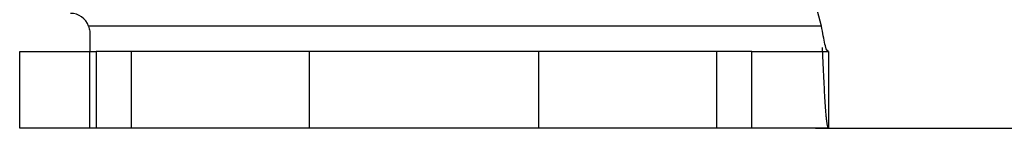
# Model space of a CAD drawing. Extents: x 29 to 415, y 5 to 292.
# Tile 13 of 25: x 324.97 to 340.43, y 55.53 to 57.23. Entities that reach past the tile are written whole.
import ezdxf

# ---------------------------------------------------------------- set-up
doc = ezdxf.new("R2010")
doc.units = 0
doc.linetypes.add('HIDDEN', pattern=[1.905, 1.27, -0.635])
doc.layers.get('0').update_dxf_attribs({"linetype": 'CONTINUOUS'})
doc.styles.add('SLDTEXTSTYLE0', font='TXT', dxfattribs={"width": 0.75})
doc.dimstyles.new('SLDDIMSTYLE6', dxfattribs={"dimtxt": 3.5, "dimasz": 3.302, "dimexe": 0, "dimexo": 0.0625, "dimgap": 0.875, "dimtad": 1, "dimdec": 4, "dimlfac": 2.5, "dimzin": 12, "dimtxsty": 'SLDTEXTSTYLE0', "dimsah": 1, "dimcen": 0.09, "dimazin": 3, "dimtfac": 1, "dimtofl": 0, "dimtmove": 0, "dimatfit": 3, "dimtolj": 1, "dimtzin": 12})

# ---------------------------------------------------------------- blocks, each defined once
blk = doc.blocks.new('_D_15')
at = {"color": 218, "linetype": 'CONTINUOUS'}
blk.add_line((337.466, 55.531), (367.186, 55.531), dxfattribs=at)
blk.add_arc((729.072, 55.531), 362.886, 175, 180, dxfattribs=at)
for points in [[(367.567, 87.159), (366.788, 83.91), (367.8, 83.826)], [(366.186, 55.531), (366.709, 58.831), (365.693, 58.835)]]:
    blk.add_solid(points, dxfattribs=at)
at = {"color": 218, "linetype": 'CONTINUOUS', "insert": (361.877, 68.266, 0.04), "char_height": 3.5, "attachment_point": 1, "rotation": 87.4447, "style": 'SLDTEXTSTYLE0'}
blk.add_mtext('5°', dxfattribs=at)

msp = doc.modelspace()

# ---------------------------------------------------------------- linework, layer by layer
at = {"color": 7, "linetype": 'CONTINUOUS'}
for p, q in [((337.559197, 57.130924), (335.710252, 64.03128)), ((337.559197, 57.130924), (326.04922, 57.130924)), ((326.066377, 57.030923), (326.066377, 56.730924)), ((324.966377, 55.530924), (324.966377, 56.730924)), ((324.966377, 56.730924), (326.166377, 56.730924)), ((326.166377, 56.730924), (326.166377, 55.530924)), ((336.466377, 56.730924), (326.166377, 56.730924)), ((336.466377, 55.530924), (336.466377, 56.730924)), ((336.466377, 56.730924), (337.666377, 56.730924)), ((337.666377, 56.730924), (337.666377, 55.530924)), ((326.166377, 55.530924), (324.966377, 55.530924)), ((336.466377, 55.530924), (326.166377, 55.530924)), ((337.666377, 55.530924), (336.466377, 55.530924))]:
    msp.add_line(p, q, dxfattribs=at)
at = {"color": 7, "linetype": 'HIDDEN'}
for p, q in [((337.559197, 57.130924), (326.04922, 57.130924)), ((326.066377, 55.530924), (326.066377, 56.730924)), ((326.166377, 56.730924), (326.166377, 55.530924)), ((326.716377, 56.730924), (326.716377, 55.530924)), ((329.516377, 55.530924), (329.516377, 56.730924)), ((333.116377, 56.730924), (333.116377, 55.530924)), ((335.916377, 55.530924), (335.916377, 56.730924)), ((336.466377, 55.530924), (336.466377, 56.730924))]:
    msp.add_line(p, q, dxfattribs=at)
at = {"color": 7, "linetype": 'CONTINUOUS'}
msp.add_arc((325.766377, 57.030924), 0.3, 19.4712206, 90, dxfattribs=at)
for points, knots in [([(326.04922, 57.130924), (326.056569, 57.104199), (326.06574, 57.070847), (326.066272, 57.037541), (326.066377, 57.030923)], [0, 0, 0, 0, 0.801310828, 1, 1, 1, 1]), ([(337.666377, 56.730924), (337.657445, 56.736936), (337.639582, 56.748961), (337.612788, 56.841461), (337.585992, 56.973679), (337.568129, 57.078509), (337.559197, 57.130924)], [0, 0, 0, 0, 0.250000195, 0.49999995, 0.749999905, 1, 1, 1, 1])]:
    msp.add_open_spline(points, degree=3, knots=knots, dxfattribs=at)
at = {"color": 7, "linetype": 'HIDDEN'}
msp.add_open_spline([(337.666377, 55.530924), (337.657445, 55.554974), (337.639582, 55.603075), (337.612788, 55.973074), (337.585992, 56.501946), (337.568129, 56.921264), (337.559197, 57.130924)], degree=3, knots=[0, 0, 0, 0, 0.250000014, 0.499999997, 0.749999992, 1, 1, 1, 1], dxfattribs=at)
msp.add_open_spline([(337.666377, 55.530924), (337.657445, 55.554974), (337.639582, 55.603075), (337.612788, 55.973074), (337.585992, 56.501946), (337.568129, 56.921264), (337.559197, 57.130924)], degree=3, knots=[0, 0, 0, 0, 0.250000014, 0.499999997, 0.749999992, 1, 1, 1, 1], dxfattribs=at)

# ---------------------------------------------------------------- dimensions: what is measured, and where the dimension line sits
at = {"color": 218, "linetype": 'CONTINUOUS'}
dim = msp.add_angular_dim_2l(base=(366.531111, 71.359784), line1=((326.166377, 55.530924), (336.466377, 55.530924)), line2=((385.674101, 85.574314), (339.928841, 89.576505)), dimstyle='SLDDIMSTYLE6', dxfattribs=at)
dim.commit()
dim.dimension.update_dxf_attribs({"geometry": '_D_15', "text_midpoint": (366.546558, 71.709709), "dimtype": 162})

doc.saveas('drawing.dxf')
